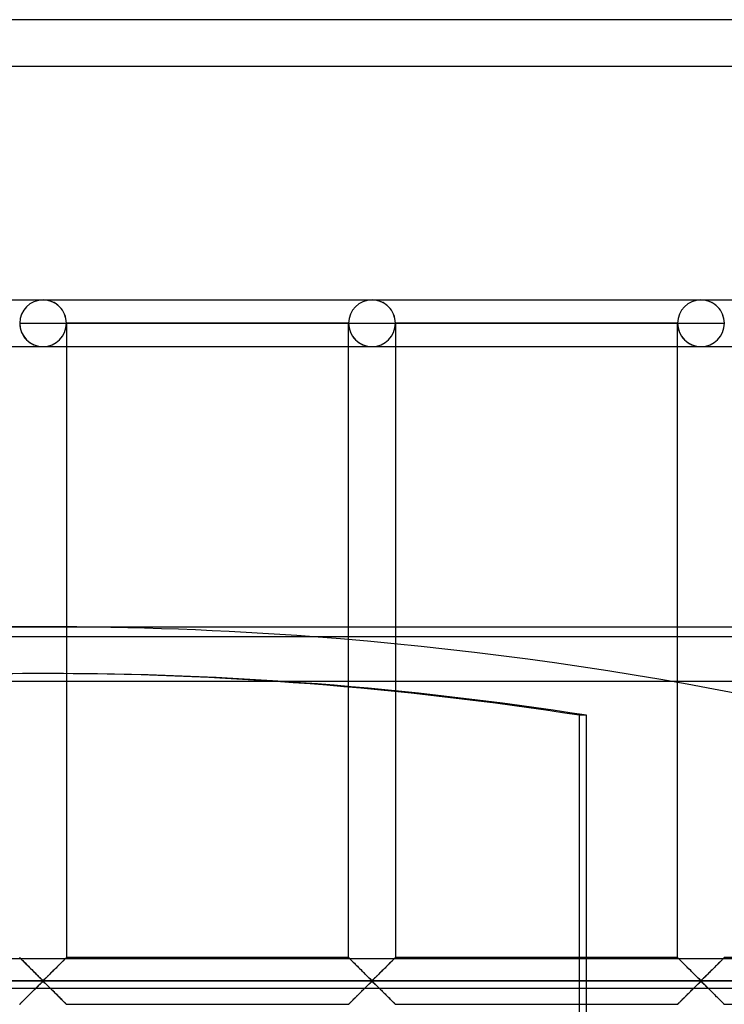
# Model space of a CAD drawing. Header units: millimetres. Extents: x -455 to 455, y -455 to 455.
# Tile 48 of 57: x -2 to 73, y 350 to 455. Entities that reach past the tile are written whole.
import ezdxf

# ---------------------------------------------------------------- set-up
doc = ezdxf.new("R2010")
doc.units = ezdxf.units.MM
doc.layers.add('MAIN-1', color=7, linetype='Continuous')
doc.layers.add('MAIN-2', color=7, linetype='Continuous')

msp = doc.modelspace()

# ---------------------------------------------------------------- linework, layer by layer
at = {"layer": 'MAIN-1'}
for p, q in [((455, 455), (-455, 455)), ((-390, 390), (390, 390)), ((2.5, 389.99), (2.5, 388.92)), ((387.5, 388.92), (-387.5, 388.92)), ((-387.5, 354.49), (387.5, 354.49))]:
    msp.add_line(p, q, dxfattribs=at)
msp.add_arc((0, 0), 390, 85.7404, 94.2596, dxfattribs=at)
at = {"layer": 'MAIN-2'}
for p, q in [((450, 450), (-450, 450)), ((-35.21, 425), (0, 425)), ((-35.21, 425), (0, 425)), ((0, 425), (35.21, 425)), ((0, 425), (35.21, 425)), ((35.21, 425), (70.42, 425)), ((35.21, 425), (70.42, 425)), ((70.42, 425), (105.62, 425)), ((70.42, 425), (105.62, 425)), ((-2.5, 422.5), (0, 422.5)), ((0, 422.5), (2.5, 422.5)), ((2.5, 422.5), (2.5, 422.5)), ((2.5, 422.5), (2.5, 389.99)), ((2.5, 422.5), (2.5, 422.5)), ((32.71, 422.5), (2.5, 422.5)), ((2.5, 422.5), (32.71, 422.5)), ((2.5, 422.5), (2.5, 422.5)), ((32.71, 422.5), (2.5, 422.5)), ((2.5, 422.5), (32.71, 422.5)), ((32.71, 422.5), (32.71, 422.5)), ((32.71, 354.58), (32.71, 422.5)), ((32.71, 422.5), (32.71, 422.5)), ((32.71, 422.5), (32.71, 422.5)), ((32.71, 422.5), (35.21, 422.5)), ((35.21, 422.5), (37.71, 422.5)), ((37.71, 422.5), (37.71, 422.5)), ((37.71, 422.5), (37.71, 354.58)), ((37.71, 422.5), (37.71, 422.5)), ((67.92, 422.5), (37.71, 422.5)), ((37.71, 422.5), (67.92, 422.5)), ((37.71, 422.5), (37.71, 422.5)), ((67.92, 422.5), (37.71, 422.5)), ((37.71, 422.5), (67.92, 422.5)), ((67.92, 422.5), (67.92, 422.5)), ((67.92, 354.58), (67.92, 422.5)), ((67.92, 422.5), (67.92, 422.5)), ((67.92, 422.5), (67.92, 422.5)), ((67.92, 422.5), (70.42, 422.5)), ((70.42, 422.5), (72.92, 422.5)), ((-35.21, 420), (0, 420)), ((-35.21, 420), (0, 420)), ((0, 420), (35.21, 420)), ((0, 420), (35.21, 420)), ((35.21, 420), (70.42, 420)), ((35.21, 420), (70.42, 420)), ((70.42, 420), (105.62, 420)), ((70.42, 420), (105.62, 420)), ((2.5, 388.92), (2.5, 354.58)), ((0.39, 385), (-0.39, 385)), ((-387.5, 384.17), (387.5, 384.17)), ((57.39, 380.53), (57.39, 78.01)), ((58.17, 380.53), (57.39, 380.53)), ((58.17, 333.29), (58.17, 380.53)), ((-2.49, 354.58), (-2.5, 354.58)), ((-2.5, 354.58), (-2.49, 354.58)), ((-2.48, 354.57), (-2.49, 354.58)), ((-2.49, 354.58), (-2.47, 354.56)), ((-2.46, 354.54), (-2.48, 354.57)), ((-2.47, 354.56), (-2.44, 354.52)), ((-2.43, 354.51), (-2.46, 354.54)), ((-2.44, 354.52), (-2.39, 354.47)), ((-2.39, 354.47), (-2.43, 354.51)), ((-2.34, 354.43), (-2.39, 354.47)), ((-2.39, 354.47), (-2.33, 354.42)), ((-2.29, 354.37), (-2.34, 354.43)), ((-2.33, 354.42), (-2.26, 354.34)), ((-2.23, 354.31), (-2.29, 354.37)), ((-2.26, 354.34), (-2.18, 354.26)), ((-2.16, 354.24), (-2.23, 354.31)), ((-2.18, 354.26), (-2.09, 354.17)), ((-2.08, 354.17), (-2.16, 354.24)), ((2.16, 354.24), (2.08, 354.17)), ((2.09, 354.17), (2.14, 354.22)), ((2.14, 354.22), (2.19, 354.27)), ((2.23, 354.31), (2.16, 354.24)), ((2.19, 354.27), (2.24, 354.32)), ((2.29, 354.37), (2.23, 354.31)), ((2.24, 354.32), (2.28, 354.36)), ((2.28, 354.36), (2.32, 354.4)), ((2.34, 354.43), (2.29, 354.37)), ((2.32, 354.4), (2.36, 354.44)), ((2.39, 354.47), (2.34, 354.43)), ((2.36, 354.44), (2.39, 354.47)), ((2.43, 354.51), (2.39, 354.47)), ((2.39, 354.47), (2.42, 354.5)), ((2.42, 354.5), (2.44, 354.53)), ((2.46, 354.54), (2.43, 354.51)), ((2.44, 354.53), (2.46, 354.55)), ((2.48, 354.57), (2.46, 354.54)), ((2.46, 354.55), (2.48, 354.56)), ((2.49, 354.58), (2.48, 354.57)), ((2.48, 354.56), (2.49, 354.57)), ((2.5, 354.58), (2.49, 354.58)), ((2.49, 354.57), (2.5, 354.58)), ((2.5, 354.58), (2.5, 354.58)), ((32.71, 354.58), (2.5, 354.58)), ((32.73, 354.57), (32.71, 354.58)), ((32.71, 354.58), (32.71, 354.58)), ((32.71, 354.58), (32.72, 354.58)), ((32.72, 354.58), (32.74, 354.56)), ((32.75, 354.54), (32.73, 354.57)), ((32.74, 354.56), (32.77, 354.52)), ((32.78, 354.51), (32.75, 354.54)), ((32.77, 354.52), (32.82, 354.47)), ((32.82, 354.47), (32.78, 354.51)), ((32.87, 354.43), (32.82, 354.47)), ((32.82, 354.47), (32.88, 354.42)), ((32.92, 354.37), (32.87, 354.43)), ((32.88, 354.42), (32.95, 354.34)), ((32.98, 354.31), (32.92, 354.37)), ((32.95, 354.34), (33.03, 354.26)), ((33.05, 354.24), (32.98, 354.31)), ((33.03, 354.26), (33.12, 354.17)), ((33.12, 354.17), (33.05, 354.24)), ((37.37, 354.24), (37.29, 354.17)), ((37.29, 354.17), (37.35, 354.22)), ((37.35, 354.22), (37.4, 354.27)), ((37.43, 354.31), (37.37, 354.24)), ((37.4, 354.27), (37.44, 354.32)), ((37.5, 354.37), (37.43, 354.31)), ((37.44, 354.32), (37.49, 354.36)), ((37.49, 354.36), (37.53, 354.4)), ((37.55, 354.43), (37.5, 354.37)), ((37.53, 354.4), (37.56, 354.44)), ((37.6, 354.47), (37.55, 354.43)), ((37.56, 354.44), (37.6, 354.47)), ((37.64, 354.51), (37.6, 354.47)), ((37.6, 354.47), (37.63, 354.5)), ((37.63, 354.5), (37.65, 354.53)), ((37.67, 354.54), (37.64, 354.51)), ((37.65, 354.53), (37.67, 354.55)), ((37.69, 354.57), (37.67, 354.54)), ((37.67, 354.55), (37.69, 354.56)), ((37.7, 354.58), (37.69, 354.57)), ((37.69, 354.56), (37.7, 354.57)), ((37.71, 354.58), (37.7, 354.58)), ((37.7, 354.57), (37.71, 354.58)), ((37.71, 354.58), (37.71, 354.58)), ((67.92, 354.58), (37.71, 354.58)), ((67.94, 354.57), (67.92, 354.58)), ((67.92, 354.58), (67.92, 354.58)), ((67.92, 354.58), (67.92, 354.58)), ((67.92, 354.58), (67.95, 354.56)), ((67.96, 354.54), (67.94, 354.57)), ((67.95, 354.56), (67.98, 354.52)), ((67.99, 354.51), (67.96, 354.54)), ((67.98, 354.52), (68.03, 354.47)), ((68.03, 354.47), (67.99, 354.51)), ((68.08, 354.43), (68.03, 354.47)), ((68.03, 354.47), (68.09, 354.42)), ((68.13, 354.37), (68.08, 354.43)), ((68.09, 354.42), (68.16, 354.34)), ((68.19, 354.31), (68.13, 354.37)), ((68.16, 354.34), (68.24, 354.26)), ((68.26, 354.24), (68.19, 354.31)), ((68.24, 354.26), (68.33, 354.17)), ((68.33, 354.17), (68.26, 354.24)), ((72.57, 354.24), (72.5, 354.17)), ((72.5, 354.17), (72.56, 354.22)), ((72.56, 354.22), (72.61, 354.27)), ((72.64, 354.31), (72.57, 354.24)), ((72.61, 354.27), (72.65, 354.32)), ((72.7, 354.37), (72.64, 354.31)), ((72.65, 354.32), (72.7, 354.36)), ((72.76, 354.43), (72.7, 354.37)), ((72.7, 354.36), (72.74, 354.4)), ((72.74, 354.4), (72.77, 354.44)), ((72.81, 354.47), (72.76, 354.43)), ((72.77, 354.44), (72.81, 354.47)), ((72.84, 354.51), (72.81, 354.47)), ((72.81, 354.47), (72.83, 354.5)), ((72.83, 354.5), (72.86, 354.53)), ((72.88, 354.54), (72.84, 354.51)), ((72.86, 354.53), (72.88, 354.55)), ((72.9, 354.57), (72.88, 354.54)), ((72.88, 354.55), (72.9, 354.56)), ((72.91, 354.58), (72.9, 354.57)), ((72.9, 354.56), (72.91, 354.57)), ((72.92, 354.58), (72.91, 354.58)), ((72.91, 354.57), (72.91, 354.58)), ((72.91, 354.58), (72.92, 354.58)), ((103.13, 354.58), (72.92, 354.58)), ((-2.09, 354.17), (-1.99, 354.08)), ((-2.01, 354.09), (-2.08, 354.17)), ((-1.93, 354.01), (-2.01, 354.09)), ((-1.99, 354.08), (-1.89, 353.98)), ((-1.84, 353.93), (-1.93, 354.01)), ((-1.89, 353.98), (-1.79, 353.87)), ((-1.76, 353.84), (-1.84, 353.93)), ((-1.79, 353.87), (-1.68, 353.76)), ((-1.67, 353.75), (-1.76, 353.84)), ((-1.68, 353.76), (-1.57, 353.65)), ((-1.58, 353.66), (-1.67, 353.75)), ((-1.48, 353.57), (-1.58, 353.66)), ((-1.57, 353.65), (-1.45, 353.53)), ((-1.39, 353.47), (-1.48, 353.57)), ((-1.45, 353.53), (-1.33, 353.42)), ((-1.29, 353.38), (-1.39, 353.47)), ((-1.33, 353.42), (-1.21, 353.3)), ((-1.2, 353.28), (-1.29, 353.38)), ((-1.21, 353.3), (-1.09, 353.18)), ((-1.1, 353.19), (-1.2, 353.28)), ((-1, 353.09), (-1.1, 353.19)), ((-1.09, 353.18), (-0.97, 353.06)), ((0.99, 353.08), (1.06, 353.15)), ((1.1, 353.19), (1, 353.09)), ((1.06, 353.15), (1.13, 353.22)), ((1.2, 353.28), (1.1, 353.19)), ((1.13, 353.22), (1.2, 353.29)), ((1.29, 353.38), (1.2, 353.28)), ((1.2, 353.29), (1.27, 353.36)), ((1.27, 353.36), (1.34, 353.42)), ((1.39, 353.47), (1.29, 353.38)), ((1.34, 353.42), (1.41, 353.49)), ((1.48, 353.57), (1.39, 353.47)), ((1.41, 353.49), (1.47, 353.56)), ((1.47, 353.56), (1.54, 353.63)), ((1.58, 353.66), (1.48, 353.57)), ((1.54, 353.63), (1.61, 353.69)), ((1.67, 353.75), (1.58, 353.66)), ((1.61, 353.69), (1.67, 353.76)), ((1.76, 353.84), (1.67, 353.75)), ((1.67, 353.76), (1.73, 353.82)), ((1.73, 353.82), (1.8, 353.88)), ((1.84, 353.93), (1.76, 353.84)), ((1.8, 353.88), (1.86, 353.94)), ((1.93, 354.01), (1.84, 353.93)), ((1.86, 353.94), (1.92, 354)), ((1.92, 354), (1.97, 354.06)), ((2.01, 354.09), (1.93, 354.01)), ((1.97, 354.06), (2.03, 354.12)), ((2.08, 354.17), (2.01, 354.09)), ((2.03, 354.12), (2.09, 354.17)), ((33.2, 354.09), (33.12, 354.17)), ((33.12, 354.17), (33.21, 354.08)), ((33.28, 354.01), (33.2, 354.09)), ((33.21, 354.08), (33.32, 353.98)), ((33.37, 353.93), (33.28, 354.01)), ((33.32, 353.98), (33.42, 353.87)), ((33.45, 353.84), (33.37, 353.93)), ((33.42, 353.87), (33.53, 353.76)), ((33.54, 353.75), (33.45, 353.84)), ((33.53, 353.76), (33.64, 353.65)), ((33.63, 353.66), (33.54, 353.75)), ((33.72, 353.57), (33.63, 353.66)), ((33.64, 353.65), (33.76, 353.53)), ((33.82, 353.47), (33.72, 353.57)), ((33.76, 353.53), (33.88, 353.42)), ((33.91, 353.38), (33.82, 353.47)), ((33.88, 353.42), (34, 353.3)), ((34.01, 353.28), (33.91, 353.38)), ((34, 353.3), (34.12, 353.18)), ((34.11, 353.19), (34.01, 353.28)), ((34.2, 353.09), (34.11, 353.19)), ((34.12, 353.18), (34.24, 353.06)), ((36.2, 353.08), (36.27, 353.15)), ((36.31, 353.19), (36.21, 353.09)), ((36.27, 353.15), (36.34, 353.22)), ((36.41, 353.28), (36.31, 353.19)), ((36.34, 353.22), (36.41, 353.29)), ((36.5, 353.38), (36.41, 353.28)), ((36.41, 353.29), (36.48, 353.36)), ((36.48, 353.36), (36.55, 353.42)), ((36.6, 353.47), (36.5, 353.38)), ((36.55, 353.42), (36.62, 353.49)), ((36.69, 353.57), (36.6, 353.47)), ((36.62, 353.49), (36.68, 353.56)), ((36.68, 353.56), (36.75, 353.63)), ((36.79, 353.66), (36.69, 353.57)), ((36.75, 353.63), (36.82, 353.69)), ((36.88, 353.75), (36.79, 353.66)), ((36.82, 353.69), (36.88, 353.76)), ((36.96, 353.84), (36.88, 353.75)), ((36.88, 353.76), (36.94, 353.82)), ((36.94, 353.82), (37, 353.88)), ((37.05, 353.93), (36.96, 353.84)), ((37, 353.88), (37.06, 353.94)), ((37.13, 354.01), (37.05, 353.93)), ((37.06, 353.94), (37.12, 354)), ((37.12, 354), (37.18, 354.06)), ((37.22, 354.09), (37.13, 354.01)), ((37.18, 354.06), (37.24, 354.12)), ((37.29, 354.17), (37.22, 354.09)), ((37.24, 354.12), (37.29, 354.17)), ((68.41, 354.09), (68.33, 354.17)), ((68.33, 354.17), (68.42, 354.08)), ((68.49, 354.01), (68.41, 354.09)), ((68.42, 354.08), (68.52, 353.98)), ((68.57, 353.93), (68.49, 354.01)), ((68.52, 353.98), (68.63, 353.87)), ((68.66, 353.84), (68.57, 353.93)), ((68.63, 353.87), (68.74, 353.76)), ((68.75, 353.75), (68.66, 353.84)), ((68.74, 353.76), (68.85, 353.65)), ((68.84, 353.66), (68.75, 353.75)), ((68.93, 353.57), (68.84, 353.66)), ((68.85, 353.65), (68.97, 353.53)), ((69.03, 353.47), (68.93, 353.57)), ((68.97, 353.53), (69.09, 353.42)), ((69.12, 353.38), (69.03, 353.47)), ((69.09, 353.42), (69.21, 353.3)), ((69.22, 353.28), (69.12, 353.38)), ((69.21, 353.3), (69.33, 353.18)), ((69.32, 353.19), (69.22, 353.28)), ((69.41, 353.09), (69.32, 353.19)), ((69.33, 353.18), (69.45, 353.06)), ((71.41, 353.08), (71.48, 353.15)), ((71.52, 353.19), (71.42, 353.09)), ((71.48, 353.15), (71.55, 353.22)), ((71.61, 353.28), (71.52, 353.19)), ((71.55, 353.22), (71.62, 353.29)), ((71.71, 353.38), (71.61, 353.28)), ((71.62, 353.29), (71.69, 353.36)), ((71.69, 353.36), (71.76, 353.42)), ((71.81, 353.47), (71.71, 353.38)), ((71.76, 353.42), (71.82, 353.49)), ((71.9, 353.57), (71.81, 353.47)), ((71.82, 353.49), (71.89, 353.56)), ((71.89, 353.56), (71.96, 353.63)), ((71.99, 353.66), (71.9, 353.57)), ((71.96, 353.63), (72.02, 353.69)), ((72.08, 353.75), (71.99, 353.66)), ((72.02, 353.69), (72.09, 353.76)), ((72.17, 353.84), (72.08, 353.75)), ((72.09, 353.76), (72.15, 353.82)), ((72.15, 353.82), (72.21, 353.88)), ((72.26, 353.93), (72.17, 353.84)), ((72.21, 353.88), (72.27, 353.94)), ((72.34, 354.01), (72.26, 353.93)), ((72.27, 353.94), (72.33, 354)), ((72.33, 354), (72.39, 354.06)), ((72.42, 354.09), (72.34, 354.01)), ((72.39, 354.06), (72.45, 354.12)), ((72.5, 354.17), (72.42, 354.09)), ((72.45, 354.12), (72.5, 354.17)), ((-0.91, 352.99), (-1, 353.09)), ((-0.97, 353.06), (-0.85, 352.94)), ((-0.81, 352.9), (-0.91, 352.99)), ((-0.85, 352.94), (-0.74, 352.82)), ((-0.72, 352.81), (-0.81, 352.9)), ((-0.74, 352.82), (-0.62, 352.71)), ((-0.63, 352.72), (-0.72, 352.81)), ((-0.54, 352.63), (-0.63, 352.72)), ((-0.62, 352.71), (-0.51, 352.6)), ((-0.45, 352.54), (-0.54, 352.63)), ((-0.51, 352.6), (-0.4, 352.49)), ((-0.37, 352.46), (-0.45, 352.54)), ((-0.4, 352.49), (-0.3, 352.39)), ((-0.29, 352.38), (-0.37, 352.46)), ((-0.3, 352.39), (-0.21, 352.3)), ((-0.21, 352.3), (-0.29, 352.38)), ((-0.13, 352.23), (-0.21, 352.3)), ((-0.21, 352.3), (-0.11, 352.22)), ((-0.06, 352.17), (-0.13, 352.23)), ((-0.11, 352.22), (0, 352.15)), ((0.06, 352.17), (-0.06, 352.17)), ((0, 352.15), (0.07, 352.19)), ((0.13, 352.23), (0.06, 352.17)), ((0.07, 352.19), (0.13, 352.23)), ((0.21, 352.3), (0.13, 352.23)), ((0.13, 352.23), (0.18, 352.28)), ((0.18, 352.28), (0.23, 352.33)), ((0.29, 352.38), (0.21, 352.3)), ((0.23, 352.33), (0.29, 352.38)), ((0.37, 352.46), (0.29, 352.38)), ((0.29, 352.38), (0.35, 352.44)), ((0.35, 352.44), (0.41, 352.5)), ((0.45, 352.54), (0.37, 352.46)), ((0.41, 352.5), (0.47, 352.56)), ((0.54, 352.63), (0.45, 352.54)), ((0.47, 352.56), (0.53, 352.62)), ((0.53, 352.62), (0.59, 352.68)), ((0.63, 352.72), (0.54, 352.63)), ((0.59, 352.68), (0.66, 352.75)), ((0.72, 352.81), (0.63, 352.72)), ((0.66, 352.75), (0.73, 352.81)), ((0.81, 352.9), (0.72, 352.81)), ((0.73, 352.81), (0.79, 352.88)), ((0.79, 352.88), (0.86, 352.94)), ((0.91, 352.99), (0.81, 352.9)), ((0.86, 352.94), (0.93, 353.01)), ((1, 353.09), (0.91, 352.99)), ((0.93, 353.01), (0.99, 353.08)), ((34.3, 352.99), (34.2, 353.09)), ((34.24, 353.06), (34.35, 352.94)), ((34.39, 352.9), (34.3, 352.99)), ((34.35, 352.94), (34.47, 352.82)), ((34.49, 352.81), (34.39, 352.9)), ((34.47, 352.82), (34.59, 352.71)), ((34.58, 352.72), (34.49, 352.81)), ((34.67, 352.63), (34.58, 352.72)), ((34.59, 352.71), (34.7, 352.6)), ((34.76, 352.54), (34.67, 352.63)), ((34.7, 352.6), (34.8, 352.49)), ((34.84, 352.46), (34.76, 352.54)), ((34.8, 352.49), (34.9, 352.39)), ((34.92, 352.38), (34.84, 352.46)), ((34.9, 352.39), (35, 352.3)), ((35, 352.3), (34.92, 352.38)), ((35.07, 352.23), (35, 352.3)), ((35, 352.3), (35.09, 352.22)), ((35.15, 352.17), (35.07, 352.23)), ((35.09, 352.22), (35.21, 352.15)), ((35.26, 352.17), (35.15, 352.17)), ((35.21, 352.15), (35.28, 352.19)), ((35.34, 352.23), (35.26, 352.17)), ((35.28, 352.19), (35.34, 352.23)), ((35.42, 352.3), (35.34, 352.23)), ((35.34, 352.23), (35.39, 352.28)), ((35.39, 352.28), (35.44, 352.33)), ((35.49, 352.38), (35.42, 352.3)), ((35.44, 352.33), (35.5, 352.38)), ((35.57, 352.46), (35.49, 352.38)), ((35.5, 352.38), (35.56, 352.44)), ((35.56, 352.44), (35.62, 352.5)), ((35.66, 352.54), (35.57, 352.46)), ((35.62, 352.5), (35.68, 352.56)), ((35.75, 352.63), (35.66, 352.54)), ((35.68, 352.56), (35.74, 352.62)), ((35.74, 352.62), (35.8, 352.68)), ((35.84, 352.72), (35.75, 352.63)), ((35.8, 352.68), (35.87, 352.75)), ((35.93, 352.81), (35.84, 352.72)), ((35.87, 352.75), (35.93, 352.81)), ((36.02, 352.9), (35.93, 352.81)), ((35.93, 352.81), (36, 352.88)), ((36, 352.88), (36.07, 352.94)), ((36.12, 352.99), (36.02, 352.9)), ((36.07, 352.94), (36.13, 353.01)), ((36.21, 353.09), (36.12, 352.99)), ((36.13, 353.01), (36.2, 353.08)), ((69.51, 352.99), (69.41, 353.09)), ((69.45, 353.06), (69.56, 352.94)), ((69.6, 352.9), (69.51, 352.99)), ((69.56, 352.94), (69.68, 352.82)), ((69.7, 352.81), (69.6, 352.9)), ((69.68, 352.82), (69.79, 352.71)), ((69.79, 352.72), (69.7, 352.81)), ((69.88, 352.63), (69.79, 352.72)), ((69.79, 352.71), (69.91, 352.6)), ((69.97, 352.54), (69.88, 352.63)), ((69.91, 352.6), (70.01, 352.49)), ((70.05, 352.46), (69.97, 352.54)), ((70.01, 352.49), (70.11, 352.39)), ((70.13, 352.38), (70.05, 352.46)), ((70.11, 352.39), (70.21, 352.3)), ((70.21, 352.3), (70.13, 352.38)), ((70.28, 352.23), (70.21, 352.3)), ((70.21, 352.3), (70.3, 352.22)), ((70.36, 352.17), (70.28, 352.23)), ((70.3, 352.22), (70.42, 352.15)), ((70.47, 352.17), (70.36, 352.17)), ((70.42, 352.15), (70.49, 352.19)), ((70.55, 352.23), (70.47, 352.17)), ((70.49, 352.19), (70.54, 352.23)), ((70.54, 352.23), (70.6, 352.28)), ((70.62, 352.3), (70.55, 352.23)), ((70.6, 352.28), (70.65, 352.33)), ((70.7, 352.38), (70.62, 352.3)), ((70.65, 352.33), (70.71, 352.38)), ((70.78, 352.46), (70.7, 352.38)), ((70.71, 352.38), (70.76, 352.44)), ((70.76, 352.44), (70.82, 352.5)), ((70.87, 352.54), (70.78, 352.46)), ((70.82, 352.5), (70.88, 352.56)), ((70.95, 352.63), (70.87, 352.54)), ((70.88, 352.56), (70.95, 352.62)), ((71.04, 352.72), (70.95, 352.63)), ((70.95, 352.62), (71.01, 352.68)), ((71.01, 352.68), (71.08, 352.75)), ((71.14, 352.81), (71.04, 352.72)), ((71.08, 352.75), (71.14, 352.81)), ((71.23, 352.9), (71.14, 352.81)), ((71.14, 352.81), (71.21, 352.88)), ((71.21, 352.88), (71.28, 352.94)), ((71.32, 352.99), (71.23, 352.9)), ((71.28, 352.94), (71.34, 353.01)), ((71.42, 353.09), (71.32, 352.99)), ((71.34, 353.01), (71.41, 353.08)), ((-422.5, 352.08), (422.5, 352.08)), ((420, 352.08), (-420, 352.08)), ((387.5, 351.28), (-387.5, 351.28)), ((-1.1, 350.98), (-1, 351.08)), ((-0.99, 351.09), (-1.06, 351.02)), ((-1, 351.08), (-0.91, 351.17)), ((-0.93, 351.15), (-0.99, 351.09)), ((-0.86, 351.22), (-0.93, 351.15)), ((-0.91, 351.17), (-0.81, 351.27)), ((-0.79, 351.29), (-0.86, 351.22)), ((-0.81, 351.27), (-0.72, 351.36)), ((-0.73, 351.35), (-0.79, 351.29)), ((-0.66, 351.42), (-0.73, 351.35)), ((-0.72, 351.36), (-0.63, 351.45)), ((-0.59, 351.49), (-0.66, 351.42)), ((-0.63, 351.45), (-0.54, 351.54)), ((-0.53, 351.55), (-0.59, 351.49)), ((-0.54, 351.54), (-0.45, 351.63)), ((-0.47, 351.61), (-0.53, 351.55)), ((-0.41, 351.67), (-0.47, 351.61)), ((-0.45, 351.63), (-0.37, 351.71)), ((-0.35, 351.73), (-0.41, 351.67)), ((-0.37, 351.71), (-0.29, 351.79)), ((-0.29, 351.78), (-0.35, 351.73)), ((-0.29, 351.79), (-0.21, 351.86)), ((-0.23, 351.84), (-0.29, 351.78)), ((-0.18, 351.89), (-0.23, 351.84)), ((-0.21, 351.86), (-0.13, 351.93)), ((-0.13, 351.94), (-0.18, 351.89)), ((-0.13, 351.93), (-0.06, 351.99)), ((-0.07, 351.98), (-0.13, 351.94)), ((0, 352.01), (-0.07, 351.98)), ((-0.06, 351.99), (0.06, 351.99)), ((0.11, 351.95), (0, 352.01)), ((0.06, 351.99), (0.13, 351.93)), ((0.21, 351.86), (0.11, 351.95)), ((0.13, 351.93), (0.21, 351.86)), ((0.21, 351.86), (0.29, 351.79)), ((0.3, 351.77), (0.21, 351.86)), ((0.29, 351.79), (0.37, 351.71)), ((0.4, 351.67), (0.3, 351.77)), ((0.37, 351.71), (0.45, 351.63)), ((0.51, 351.57), (0.4, 351.67)), ((0.45, 351.63), (0.54, 351.54)), ((0.62, 351.46), (0.51, 351.57)), ((0.54, 351.54), (0.63, 351.45)), ((0.74, 351.34), (0.62, 351.46)), ((0.63, 351.45), (0.72, 351.36)), ((0.72, 351.36), (0.81, 351.27)), ((0.85, 351.23), (0.74, 351.34)), ((0.81, 351.27), (0.91, 351.17)), ((0.97, 351.11), (0.85, 351.23)), ((0.91, 351.17), (1, 351.08)), ((1.09, 350.99), (0.97, 351.11)), ((1, 351.08), (1.1, 350.98)), ((34.11, 350.98), (34.2, 351.08)), ((34.21, 351.09), (34.15, 351.02)), ((34.2, 351.08), (34.3, 351.17)), ((34.28, 351.15), (34.21, 351.09)), ((34.35, 351.22), (34.28, 351.15)), ((34.3, 351.17), (34.39, 351.27)), ((34.42, 351.29), (34.35, 351.22)), ((34.39, 351.27), (34.49, 351.36)), ((34.48, 351.35), (34.42, 351.29)), ((34.55, 351.42), (34.48, 351.35)), ((34.49, 351.36), (34.58, 351.45)), ((34.61, 351.49), (34.55, 351.42)), ((34.58, 351.45), (34.67, 351.54)), ((34.68, 351.55), (34.61, 351.49)), ((34.67, 351.54), (34.76, 351.63)), ((34.74, 351.61), (34.68, 351.55)), ((34.8, 351.67), (34.74, 351.61)), ((34.76, 351.63), (34.84, 351.71)), ((34.86, 351.73), (34.8, 351.67)), ((34.84, 351.71), (34.92, 351.79)), ((34.92, 351.78), (34.86, 351.73)), ((34.92, 351.79), (35, 351.86)), ((34.97, 351.84), (34.92, 351.78)), ((35.03, 351.89), (34.97, 351.84)), ((35, 351.86), (35.07, 351.93)), ((35.08, 351.94), (35.03, 351.89)), ((35.07, 351.93), (35.15, 351.99)), ((35.14, 351.98), (35.08, 351.94)), ((35.21, 352.01), (35.14, 351.98)), ((35.15, 351.99), (35.26, 351.99)), ((35.32, 351.95), (35.21, 352.01)), ((35.26, 351.99), (35.34, 351.93)), ((35.42, 351.86), (35.32, 351.95)), ((35.34, 351.93), (35.42, 351.86)), ((35.42, 351.86), (35.49, 351.79)), ((35.51, 351.77), (35.42, 351.86)), ((35.49, 351.79), (35.57, 351.71)), ((35.61, 351.67), (35.51, 351.77)), ((35.57, 351.71), (35.66, 351.63)), ((35.72, 351.57), (35.61, 351.67)), ((35.66, 351.63), (35.75, 351.54)), ((35.83, 351.46), (35.72, 351.57)), ((35.75, 351.54), (35.84, 351.45)), ((35.95, 351.34), (35.83, 351.46)), ((35.84, 351.45), (35.93, 351.36)), ((35.93, 351.36), (36.02, 351.27)), ((36.06, 351.23), (35.95, 351.34)), ((36.02, 351.27), (36.12, 351.17)), ((36.18, 351.11), (36.06, 351.23)), ((36.12, 351.17), (36.21, 351.08)), ((36.3, 350.99), (36.18, 351.11)), ((36.21, 351.08), (36.31, 350.98)), ((69.32, 350.98), (69.41, 351.08)), ((69.42, 351.09), (69.35, 351.02)), ((69.41, 351.08), (69.51, 351.17)), ((69.49, 351.15), (69.42, 351.09)), ((69.56, 351.22), (69.49, 351.15)), ((69.51, 351.17), (69.6, 351.27)), ((69.63, 351.29), (69.56, 351.22)), ((69.6, 351.27), (69.7, 351.36)), ((69.69, 351.35), (69.63, 351.29)), ((69.76, 351.42), (69.69, 351.35)), ((69.7, 351.36), (69.79, 351.45)), ((69.82, 351.49), (69.76, 351.42)), ((69.79, 351.45), (69.88, 351.54)), ((69.89, 351.55), (69.82, 351.49)), ((69.88, 351.54), (69.97, 351.63)), ((69.95, 351.61), (69.89, 351.55)), ((70.01, 351.67), (69.95, 351.61)), ((69.97, 351.63), (70.05, 351.71)), ((70.07, 351.73), (70.01, 351.67)), ((70.05, 351.71), (70.13, 351.79)), ((70.13, 351.78), (70.07, 351.73)), ((70.13, 351.79), (70.21, 351.86)), ((70.18, 351.84), (70.13, 351.78)), ((70.24, 351.89), (70.18, 351.84)), ((70.21, 351.86), (70.28, 351.93)), ((70.29, 351.94), (70.24, 351.89)), ((70.28, 351.93), (70.36, 351.99)), ((70.34, 351.98), (70.29, 351.94)), ((70.42, 352.01), (70.34, 351.98)), ((70.36, 351.99), (70.47, 351.99)), ((70.53, 351.95), (70.42, 352.01)), ((70.47, 351.99), (70.55, 351.93)), ((70.62, 351.86), (70.53, 351.95)), ((70.55, 351.93), (70.62, 351.86)), ((70.62, 351.86), (70.7, 351.79)), ((70.72, 351.77), (70.62, 351.86)), ((70.7, 351.79), (70.78, 351.71)), ((70.82, 351.67), (70.72, 351.77)), ((70.78, 351.71), (70.87, 351.63)), ((70.93, 351.57), (70.82, 351.67)), ((70.87, 351.63), (70.95, 351.54)), ((71.04, 351.46), (70.93, 351.57)), ((70.95, 351.54), (71.04, 351.45)), ((71.15, 351.34), (71.04, 351.46)), ((71.04, 351.45), (71.14, 351.36)), ((71.14, 351.36), (71.23, 351.27)), ((71.27, 351.23), (71.15, 351.34)), ((71.23, 351.27), (71.32, 351.17)), ((71.39, 351.11), (71.27, 351.23)), ((71.32, 351.17), (71.42, 351.08)), ((71.51, 350.99), (71.39, 351.11)), ((71.42, 351.08), (71.52, 350.98)), ((-2.16, 349.92), (-2.08, 350)), ((-2.09, 350), (-2.14, 349.94)), ((-2.03, 350.05), (-2.09, 350)), ((-2.08, 350), (-2.01, 350.07)), ((-1.97, 350.11), (-2.03, 350.05)), ((-2.01, 350.07), (-1.93, 350.16)), ((-1.92, 350.17), (-1.97, 350.11)), ((-1.93, 350.16), (-1.84, 350.24)), ((-1.86, 350.23), (-1.92, 350.17)), ((-1.8, 350.29), (-1.86, 350.23)), ((-1.84, 350.24), (-1.76, 350.33)), ((-1.73, 350.35), (-1.8, 350.29)), ((-1.76, 350.33), (-1.67, 350.41)), ((-1.67, 350.41), (-1.73, 350.35)), ((-1.67, 350.41), (-1.58, 350.5)), ((-1.61, 350.48), (-1.67, 350.41)), ((-1.54, 350.54), (-1.61, 350.48)), ((-1.58, 350.5), (-1.48, 350.6)), ((-1.47, 350.61), (-1.54, 350.54)), ((-1.48, 350.6), (-1.39, 350.69)), ((-1.41, 350.67), (-1.47, 350.61)), ((-1.34, 350.74), (-1.41, 350.67)), ((-1.39, 350.69), (-1.29, 350.79)), ((-1.27, 350.81), (-1.34, 350.74)), ((-1.29, 350.79), (-1.2, 350.88)), ((-1.2, 350.88), (-1.27, 350.81)), ((-1.2, 350.88), (-1.1, 350.98)), ((-1.13, 350.95), (-1.2, 350.88)), ((-1.06, 351.02), (-1.13, 350.95)), ((1.21, 350.87), (1.09, 350.99)), ((1.1, 350.98), (1.2, 350.88)), ((1.2, 350.88), (1.29, 350.79)), ((1.33, 350.75), (1.21, 350.87)), ((1.29, 350.79), (1.39, 350.69)), ((1.45, 350.63), (1.33, 350.75)), ((1.39, 350.69), (1.48, 350.6)), ((1.57, 350.52), (1.45, 350.63)), ((1.48, 350.6), (1.58, 350.5)), ((1.68, 350.4), (1.57, 350.52)), ((1.58, 350.5), (1.67, 350.41)), ((1.67, 350.41), (1.76, 350.33)), ((1.79, 350.3), (1.68, 350.4)), ((1.76, 350.33), (1.84, 350.24)), ((1.89, 350.19), (1.79, 350.3)), ((1.84, 350.24), (1.93, 350.16)), ((1.99, 350.09), (1.89, 350.19)), ((1.93, 350.16), (2.01, 350.07)), ((2.09, 349.99), (1.99, 350.09)), ((2.01, 350.07), (2.08, 350)), ((2.08, 350), (2.16, 349.92)), ((2.18, 349.9), (2.09, 349.99)), ((33.05, 349.92), (33.12, 350)), ((33.12, 350), (33.07, 349.94)), ((33.12, 350), (33.2, 350.07)), ((33.18, 350.05), (33.12, 350)), ((33.23, 350.11), (33.18, 350.05)), ((33.2, 350.07), (33.28, 350.16)), ((33.29, 350.17), (33.23, 350.11)), ((33.28, 350.16), (33.37, 350.24)), ((33.35, 350.23), (33.29, 350.17)), ((33.41, 350.29), (33.35, 350.23)), ((33.37, 350.24), (33.45, 350.33)), ((33.47, 350.35), (33.41, 350.29)), ((33.45, 350.33), (33.54, 350.41)), ((33.54, 350.41), (33.47, 350.35)), ((33.54, 350.41), (33.63, 350.5)), ((33.6, 350.48), (33.54, 350.41)), ((33.67, 350.54), (33.6, 350.48)), ((33.63, 350.5), (33.72, 350.6)), ((33.73, 350.61), (33.67, 350.54)), ((33.72, 350.6), (33.82, 350.69)), ((33.8, 350.67), (33.73, 350.61)), ((33.87, 350.74), (33.8, 350.67)), ((33.82, 350.69), (33.91, 350.79)), ((33.94, 350.81), (33.87, 350.74)), ((33.91, 350.79), (34.01, 350.88)), ((34.01, 350.88), (33.94, 350.81)), ((34.01, 350.88), (34.11, 350.98)), ((34.08, 350.95), (34.01, 350.88)), ((34.15, 351.02), (34.08, 350.95)), ((36.42, 350.87), (36.3, 350.99)), ((36.31, 350.98), (36.41, 350.88)), ((36.41, 350.88), (36.5, 350.79)), ((36.54, 350.75), (36.42, 350.87)), ((36.5, 350.79), (36.6, 350.69)), ((36.66, 350.63), (36.54, 350.75)), ((36.6, 350.69), (36.69, 350.6)), ((36.77, 350.52), (36.66, 350.63)), ((36.69, 350.6), (36.79, 350.5)), ((36.89, 350.4), (36.77, 350.52)), ((36.79, 350.5), (36.88, 350.41)), ((36.88, 350.41), (36.96, 350.33)), ((36.99, 350.3), (36.89, 350.4)), ((36.96, 350.33), (37.05, 350.24)), ((37.1, 350.19), (36.99, 350.3)), ((37.05, 350.24), (37.13, 350.16)), ((37.2, 350.09), (37.1, 350.19)), ((37.13, 350.16), (37.22, 350.07)), ((37.3, 349.99), (37.2, 350.09)), ((37.22, 350.07), (37.29, 350)), ((37.29, 350), (37.37, 349.92)), ((37.39, 349.9), (37.3, 349.99)), ((68.26, 349.92), (68.33, 350)), ((68.33, 350), (68.28, 349.94)), ((68.33, 350), (68.41, 350.07)), ((68.39, 350.05), (68.33, 350)), ((68.44, 350.11), (68.39, 350.05)), ((68.41, 350.07), (68.49, 350.16)), ((68.5, 350.17), (68.44, 350.11)), ((68.49, 350.16), (68.57, 350.24)), ((68.56, 350.23), (68.5, 350.17)), ((68.62, 350.29), (68.56, 350.23)), ((68.57, 350.24), (68.66, 350.33)), ((68.68, 350.35), (68.62, 350.29)), ((68.66, 350.33), (68.75, 350.41)), ((68.75, 350.41), (68.68, 350.35)), ((68.75, 350.41), (68.84, 350.5)), ((68.81, 350.48), (68.75, 350.41)), ((68.88, 350.54), (68.81, 350.48)), ((68.84, 350.5), (68.93, 350.6)), ((68.94, 350.61), (68.88, 350.54)), ((68.93, 350.6), (69.03, 350.69)), ((69.01, 350.67), (68.94, 350.61)), ((69.08, 350.74), (69.01, 350.67)), ((69.03, 350.69), (69.12, 350.79)), ((69.15, 350.81), (69.08, 350.74)), ((69.12, 350.79), (69.22, 350.88)), ((69.22, 350.88), (69.15, 350.81)), ((69.22, 350.88), (69.32, 350.98)), ((69.28, 350.95), (69.22, 350.88)), ((69.35, 351.02), (69.28, 350.95)), ((71.63, 350.87), (71.51, 350.99)), ((71.52, 350.98), (71.61, 350.88)), ((71.61, 350.88), (71.71, 350.79)), ((71.75, 350.75), (71.63, 350.87)), ((71.71, 350.79), (71.81, 350.69)), ((71.87, 350.63), (71.75, 350.75)), ((71.81, 350.69), (71.9, 350.6)), ((71.98, 350.52), (71.87, 350.63)), ((71.9, 350.6), (71.99, 350.5)), ((72.09, 350.4), (71.98, 350.52)), ((71.99, 350.5), (72.08, 350.41)), ((72.08, 350.41), (72.17, 350.33)), ((72.2, 350.3), (72.09, 350.4)), ((72.17, 350.33), (72.26, 350.24)), ((72.31, 350.19), (72.2, 350.3)), ((72.26, 350.24), (72.34, 350.16)), ((72.41, 350.09), (72.31, 350.19)), ((72.34, 350.16), (72.42, 350.07)), ((72.51, 349.99), (72.41, 350.09)), ((72.42, 350.07), (72.5, 350)), ((72.5, 350), (72.57, 349.92)), ((72.6, 349.9), (72.51, 349.99)), ((-2.5, 349.58), (-2.49, 349.59)), ((-2.49, 349.59), (-2.5, 349.59)), ((-2.5, 349.59), (-2.5, 349.58)), ((-2.49, 349.59), (-2.48, 349.6)), ((-2.48, 349.6), (-2.49, 349.59)), ((-2.48, 349.6), (-2.46, 349.62)), ((-2.46, 349.62), (-2.48, 349.6)), ((-2.46, 349.62), (-2.43, 349.65)), ((-2.44, 349.64), (-2.46, 349.62)), ((-2.42, 349.66), (-2.44, 349.64)), ((-2.43, 349.65), (-2.39, 349.69)), ((-2.39, 349.69), (-2.42, 349.66)), ((-2.39, 349.69), (-2.34, 349.74)), ((-2.36, 349.73), (-2.39, 349.69)), ((-2.32, 349.76), (-2.36, 349.73)), ((-2.34, 349.74), (-2.29, 349.8)), ((-2.28, 349.8), (-2.32, 349.76)), ((-2.29, 349.8), (-2.23, 349.86)), ((-2.24, 349.85), (-2.28, 349.8)), ((-2.19, 349.89), (-2.24, 349.85)), ((-2.23, 349.86), (-2.16, 349.92)), ((-2.14, 349.94), (-2.19, 349.89)), ((2.16, 349.92), (2.23, 349.86)), ((2.26, 349.82), (2.18, 349.9)), ((2.23, 349.86), (2.29, 349.8)), ((2.33, 349.75), (2.26, 349.82)), ((2.29, 349.8), (2.34, 349.74)), ((2.39, 349.69), (2.33, 349.75)), ((2.34, 349.74), (2.39, 349.69)), ((2.39, 349.69), (2.43, 349.65)), ((2.44, 349.64), (2.39, 349.69)), ((2.43, 349.65), (2.46, 349.62)), ((2.47, 349.61), (2.44, 349.64)), ((2.46, 349.62), (2.48, 349.6)), ((2.49, 349.59), (2.47, 349.61)), ((2.48, 349.6), (2.49, 349.59)), ((2.49, 349.59), (2.5, 349.58)), ((2.5, 349.58), (2.49, 349.59)), ((32.71, 349.58), (2.5, 349.58)), ((32.71, 349.59), (32.73, 349.6)), ((32.71, 349.58), (32.71, 349.59)), ((32.72, 349.59), (32.71, 349.59)), ((32.71, 349.59), (32.71, 349.58)), ((32.73, 349.6), (32.72, 349.59)), ((32.73, 349.6), (32.75, 349.62)), ((32.75, 349.62), (32.73, 349.6)), ((32.75, 349.62), (32.78, 349.65)), ((32.77, 349.64), (32.75, 349.62)), ((32.79, 349.66), (32.77, 349.64)), ((32.78, 349.65), (32.82, 349.69)), ((32.82, 349.69), (32.79, 349.66)), ((32.82, 349.69), (32.87, 349.74)), ((32.85, 349.73), (32.82, 349.69)), ((32.89, 349.76), (32.85, 349.73)), ((32.87, 349.74), (32.92, 349.8)), ((32.93, 349.8), (32.89, 349.76)), ((32.92, 349.8), (32.98, 349.86)), ((32.97, 349.85), (32.93, 349.8)), ((33.02, 349.89), (32.97, 349.85)), ((32.98, 349.86), (33.05, 349.92)), ((33.07, 349.94), (33.02, 349.89)), ((37.37, 349.92), (37.43, 349.86)), ((37.47, 349.82), (37.39, 349.9)), ((37.43, 349.86), (37.5, 349.8)), ((37.54, 349.75), (37.47, 349.82)), ((37.5, 349.8), (37.55, 349.74)), ((37.6, 349.69), (37.54, 349.75)), ((37.55, 349.74), (37.6, 349.69)), ((37.6, 349.69), (37.64, 349.65)), ((37.65, 349.64), (37.6, 349.69)), ((37.64, 349.65), (37.67, 349.62)), ((37.68, 349.61), (37.65, 349.64)), ((37.67, 349.62), (37.69, 349.6)), ((37.7, 349.59), (37.68, 349.61)), ((37.69, 349.6), (37.7, 349.59)), ((37.7, 349.59), (37.71, 349.58)), ((37.71, 349.58), (37.7, 349.59)), ((67.92, 349.58), (37.71, 349.58)), ((67.92, 349.59), (67.94, 349.6)), ((67.92, 349.58), (67.92, 349.59)), ((67.93, 349.59), (67.92, 349.59)), ((67.92, 349.59), (67.92, 349.58)), ((67.94, 349.6), (67.93, 349.59)), ((67.94, 349.6), (67.96, 349.62)), ((67.95, 349.62), (67.94, 349.6)), ((67.97, 349.64), (67.95, 349.62)), ((67.96, 349.62), (67.99, 349.65)), ((68, 349.66), (67.97, 349.64)), ((67.99, 349.65), (68.03, 349.69)), ((68.03, 349.69), (68, 349.66)), ((68.03, 349.69), (68.08, 349.74)), ((68.06, 349.73), (68.03, 349.69)), ((68.1, 349.76), (68.06, 349.73)), ((68.08, 349.74), (68.13, 349.8)), ((68.14, 349.8), (68.1, 349.76)), ((68.13, 349.8), (68.19, 349.86)), ((68.18, 349.85), (68.14, 349.8)), ((68.23, 349.89), (68.18, 349.85)), ((68.19, 349.86), (68.26, 349.92)), ((68.28, 349.94), (68.23, 349.89)), ((72.57, 349.92), (72.64, 349.86)), ((72.68, 349.82), (72.6, 349.9)), ((72.64, 349.86), (72.7, 349.8)), ((72.75, 349.75), (72.68, 349.82)), ((72.7, 349.8), (72.76, 349.74)), ((72.81, 349.69), (72.75, 349.75)), ((72.76, 349.74), (72.81, 349.69)), ((72.81, 349.69), (72.84, 349.65)), ((72.85, 349.64), (72.81, 349.69)), ((72.84, 349.65), (72.88, 349.62)), ((72.89, 349.61), (72.85, 349.64)), ((72.88, 349.62), (72.9, 349.6)), ((72.91, 349.59), (72.89, 349.61)), ((72.9, 349.6), (72.91, 349.59)), ((72.91, 349.59), (72.92, 349.58)), ((72.92, 349.58), (72.91, 349.59)), ((103.13, 349.58), (72.92, 349.58))]:
    msp.add_line(p, q, dxfattribs=at)
for centre, radius, start, end in [((0, 422.5), 2.5, 0, 180), ((35.21, 422.5), 2.5, 0, 180), ((70.42, 422.5), 2.5, 0, 180), ((0, 422.5), 2.5, 180, 0), ((35.21, 422.5), 2.5, 180, 0), ((70.42, 422.5), 2.5, 180, 0), ((0, 0), 390, 58.7157, 85.7404)]:
    msp.add_arc(centre, radius, start, end, dxfattribs=at)
for centre, major_axis, ratio, start_param, end_param in [((0, 422.5), (0, 2.5), 1, 0, 1.570796), ((0, 422.5), (0, -2.5), 1, 1.570796, 3.141593), ((35.21, 422.5), (0, 2.5), 1, 0, 1.570796), ((35.21, 422.5), (0, -2.5), 1, 1.570796, 3.141593), ((70.42, 422.5), (0, 2.5), 1, 0, 1.570796), ((70.42, 422.5), (0, -2.5), 1, 1.570796, 3.141593), ((0, 422.5), (0, 2.5), 1, 1.570796, 3.141593), ((0, 422.5), (0, -2.5), 1, 0, 1.570796), ((35.21, 422.5), (0, 2.5), 1, 1.570796, 3.141593), ((35.21, 422.5), (0, -2.5), 1, 0, 1.570796), ((70.42, 422.5), (0, 2.5), 1, 1.570796, 3.141593), ((70.42, 422.5), (0, -2.5), 1, 0, 1.570796), ((-0.39, 0), (0, -385), 0.987688, 3.141593, 3.294132), ((0.39, 0), (0, 385), 0.987688, 0, 0.152539), ((-0.39, 0), (0, -385), 0.987688, 2.989054, 3.141593), ((0.39, 0), (0, 385), 0.987688, -0.152539, 0)]:
    msp.add_ellipse(centre, major_axis=major_axis, ratio=ratio, start_param=start_param, end_param=end_param, dxfattribs=at)

doc.saveas('drawing.dxf')
